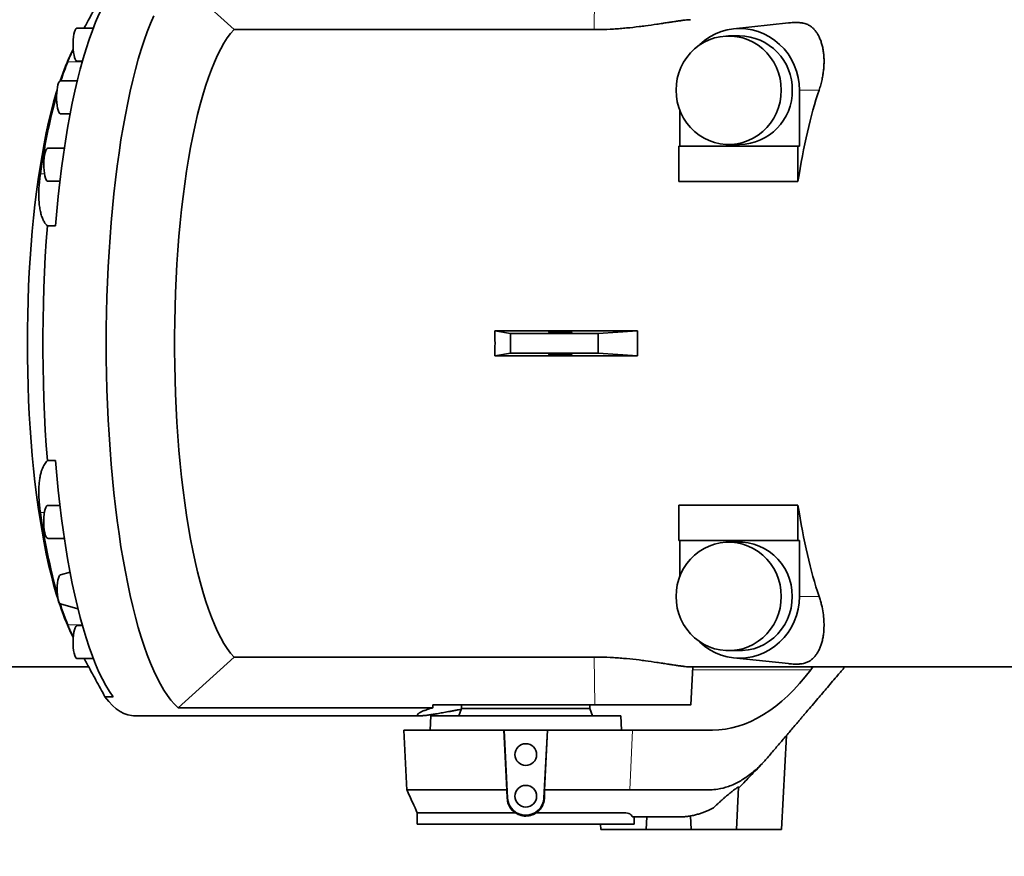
# Model space of a CAD drawing. Header units: millimetres. Extents: x 0 to 11920, y 0 to 8400.
# Tile 29 of 46: x 8050 to 8595, y 4655 to 5118. Entities that reach past the tile are written whole.
import ezdxf

# ---------------------------------------------------------------- set-up
doc = ezdxf.new("R2010")
doc.units = ezdxf.units.MM
doc.header["$LTSCALE"] = 20
doc.layers.add('THICK_LINE', color=7, linetype='Continuous')
doc.styles.add('SLDTEXTSTYLE0', font='TXT', dxfattribs={"width": 0.605})
doc.dimstyles.new('SLDDIMSTYLE0', dxfattribs={"dimtxt": 70, "dimasz": 70, "dimexe": 0, "dimexo": 0.0625, "dimgap": 17.5, "dimtad": 1, "dimdec": 4, "dimlfac": 20, "dimzin": 12, "dimdsep": 46, "dimtxsty": 'SLDTEXTSTYLE0', "dimsah": 1, "dimcen": 0.09, "dimadec": 1, "dimazin": 3, "dimtfac": 1, "dimtofl": 0, "dimtmove": 0, "dimatfit": 3, "dimfxl": 1, "dimfrac": 2, "dimtolj": 1, "dimtzin": 12, "dimarcsym": 0})

# ---------------------------------------------------------------- blocks, each defined once
blk = doc.blocks.new('_D_1')
at = {"layer": 'THICK_LINE'}
for p, q in [((10553.28, 5132.52), (11483.72, 5132.52)), ((6065.91, 4671.14), (5923.93, 4646.11))]:
    blk.add_line(p, q, dxfattribs=at)
blk.add_arc((8682.55, 5132.52), 2771.17, 190, 360, dxfattribs=at)
for points in [[(11453.72, 5132.52), (11442.84, 5062.66), (11462.84, 5062.4)], [(5953.47, 4651.31), (5956.67, 4580.68), (5976.32, 4584.4)]]:
    blk.add_solid(points, dxfattribs=at)
at = {"layer": 'THICK_LINE', "insert": (8817.13, 2453.12), "char_height": 70, "attachment_point": 1, "rotation": 5, "style": 'SLDTEXTSTYLE0'}
blk.add_mtext('170°', dxfattribs=at)

msp = doc.modelspace()

# ---------------------------------------------------------------- linework, layer by layer
at = {"color": 7, "linetype": 'Continuous', "lineweight": 35}
for p, q in [((8137.8421343, 5140.0924365), (8168.6918997, 5112.0396935)), ((8475.4001477, 5115.7138192), (8444.8969167, 5112.4170732)), ((8090.862487, 5112.891808), (8081.8856509, 5112.891808)), ((8168.6918997, 5112.0396935), (8367.8286781, 5112.0396935)), ((8448.3426139, 5108.5242098), (8442.2522789, 5108.5242098)), ((8079.7544141, 5101.127539), (8079.0327745, 5099.6962421)), ((8081.8856509, 5094.621808), (8084.8372492, 5094.621808)), ((8081.9989596, 5083.7772652), (8072.7858391, 5083.7772652)), ((8481.3944672, 5078.5242098), (8481.3944672, 5047.5242098)), ((8072.7858391, 5065.5072652), (8078.0685469, 5065.5072652)), ((8415.2907606, 5047.5242098), (8415.2907606, 5067.2453092)), ((8442.2522789, 5048.5242098), (8448.3426139, 5048.5242098)), ((8074.8348956, 5046.4237706), (8065.6931463, 5046.4237706)), ((8414.6361114, 5047.5242098), (8414.6361114, 5028.0563269)), ((8480.587436, 5047.5242098), (8414.6361114, 5047.5242098)), ((8480.587436, 5028.0563269), (8480.587436, 5047.5242098)), ((8481.3944672, 5047.5242098), (8480.587436, 5047.5242098)), ((8065.6931463, 5028.1537706), (8072.3992665, 5028.1537706)), ((8480.587436, 5028.0563269), (8414.6361114, 5028.0563269)), ((8069.9561162, 5003.4288553), (8065.4947031, 5003.4288553)), ((8312.9831283, 4945.4625609), (8391.8650315, 4945.4625609)), ((8321.5669363, 4944.0405009), (8312.9831283, 4945.4625609)), ((8391.8650315, 4945.4625609), (8370.0605573, 4944.0405009)), ((8321.5669363, 4933.0079187), (8321.5669363, 4944.0405009)), ((8370.0605573, 4944.0405009), (8321.5669363, 4944.0405009)), ((8370.0605573, 4933.0079187), (8370.0605573, 4944.0405009)), ((8321.5669363, 4933.0079187), (8312.9831283, 4931.5858587)), ((8312.9831283, 4931.5858587), (8391.8650315, 4931.5858587)), ((8370.0605573, 4933.0079187), (8321.5669363, 4933.0079187)), ((8391.8650315, 4931.5858587), (8370.0605573, 4933.0079187)), ((8065.4947031, 4873.6195643), (8069.9561162, 4873.6195643)), ((8072.3992665, 4848.894649), (8065.6931463, 4848.894649)), ((8414.6361114, 4848.9920927), (8480.587436, 4848.9920927)), ((8414.6361114, 4848.9920927), (8414.6361114, 4829.5242098)), ((8480.587436, 4829.5242098), (8480.587436, 4848.9920927)), ((8065.6931463, 4830.624649), (8074.8348956, 4830.624649)), ((8414.6361114, 4829.5242098), (8480.587436, 4829.5242098)), ((8415.2907606, 4829.5242098), (8415.2907606, 4809.8031104)), ((8448.3426139, 4828.5242098), (8442.2522789, 4828.5242098)), ((8480.587436, 4829.5242098), (8481.3944672, 4829.5242098)), ((8481.3944672, 4798.5242098), (8481.3944672, 4829.5242098)), ((8078.006001, 4811.8698007), (8072.6546704, 4810.3880147)), ((8072.6546704, 4794.4242941), (8082.3756457, 4791.7325514)), ((8084.8372492, 4782.4266115), (8081.8856509, 4782.4266115)), ((8079.0327745, 4777.3521775), (8079.7544141, 4775.9208806)), ((8137.8421343, 4736.9559831), (8168.6918997, 4765.0087261)), ((8168.6918997, 4765.0087261), (8367.8286781, 4765.0087261)), ((8442.2522789, 4768.5242098), (8448.3426139, 4768.5242098)), ((7905.4576833, 4759.5242098), (8088.3002617, 4759.5242098)), ((8081.8856509, 4764.1566115), (8090.862487, 4764.1566115)), ((8421.1105003, 4759.5242098), (8656.9323948, 4759.5242098)), ((8421.3408683, 4738.5183885), (8422.4417322, 4759.5242098)), ((8444.8969167, 4764.6313464), (8475.4022003, 4761.3343786)), ((8487.6222456, 4757.9523156), (8488.7924192, 4759.5242098)), ((8101.772849, 4743.016187), (8097.3114359, 4743.016187)), ((8278.6766332, 4738.5242098), (8368.1668122, 4738.5242098)), ((8294.5467826, 4738.5242098), (8294.5467826, 4736.5242098)), ((8365.5467826, 4736.5242098), (8365.5467826, 4738.5242098)), ((8113.1230773, 4732.5242098), (8271.8544374, 4732.5242098)), ((8278.6165112, 4736.9559831), (8137.8421343, 4736.9559831)), ((8277.5467826, 4732.5242098), (8277.1275204, 4724.5242098)), ((8382.5467826, 4732.5242098), (8277.5467826, 4732.5242098)), ((8294.5467826, 4736.5242098), (8293.0909017, 4732.5242098)), ((8294.5467826, 4736.5242098), (8365.5467826, 4736.5242098)), ((8367.0026635, 4732.5242098), (8365.5467826, 4736.5242098)), ((8382.9660448, 4724.5242098), (8382.5467826, 4732.5242098)), ((8262.5312092, 4724.5242098), (8264.2656923, 4691.4282999)), ((8262.5312092, 4724.5242098), (8317.9545185, 4724.5242098)), ((8319.6065546, 4691.5282164), (8317.9545185, 4724.5242098)), ((8317.9545185, 4724.5242098), (8318.0372336, 4724.5242098)), ((8318.0372336, 4724.5242098), (8320.0039049, 4686.9978849)), ((8342.0563316, 4724.5242098), (8318.0372336, 4724.5242098)), ((8340.0896603, 4686.9978849), (8342.0563316, 4724.5242098)), ((8342.1390467, 4724.5242098), (8340.4869538, 4691.5270807)), ((8342.0563316, 4724.5242098), (8342.1390467, 4724.5242098)), ((8342.1390467, 4724.5242098), (8389.0972336, 4724.5242098)), ((8389.0972336, 4724.5242098), (8433.2935135, 4724.5242098)), ((8471.5467826, 4669.5242098), (8474.280313, 4721.6830763)), ((8319.6066697, 4691.5242099), (8319.7346419, 4686.9837734)), ((8340.3589501, 4686.983772), (8340.4867882, 4691.5242097)), ((8388.7365418, 4691.5242014), (8387.584599, 4691.5238232)), ((8446.5467826, 4669.5242098), (8447.7766108, 4692.9907298)), ((8270.0439964, 4678.7842078), (8270.0439964, 4672.5242098)), ((8433.9110278, 4681.6745448), (8430.8940867, 4680.1615465)), ((8390.0495688, 4672.5242098), (8270.0439964, 4672.5242098)), ((8371.3895593, 4672.5242098), (8371.5467826, 4669.5242098)), ((8390.0495688, 4672.5242098), (8390.0495688, 4676.5242098)), ((8396.5467826, 4669.5242098), (8396.9136371, 4676.5242098)), ((8411.7565565, 4676.5242098), (8409.5135271, 4676.5242098)), ((8414.624291, 4676.5242098), (8411.7565565, 4676.5242098)), ((8414.6643638, 4676.5242098), (8414.624291, 4676.5242098)), ((8421.1495885, 4677.1031256), (8421.5467826, 4669.5242098)), ((8396.5467826, 4669.5242098), (8371.5467826, 4669.5242098)), ((8421.5467826, 4669.5242098), (8396.5467826, 4669.5242098)), ((8446.5467826, 4669.5242098), (8421.5467826, 4669.5242098)), ((8471.5467826, 4669.5242098), (8446.5467826, 4669.5242098))]:
    msp.add_line(p, q, dxfattribs=at)
at = {"color": 8, "linetype": 'Continuous', "lineweight": 18}
for p, q in [((8368.1668122, 5138.5242098), (8367.8286781, 5112.0396935)), ((8076.7291174, 5094.2876717), (8084.7429609, 5094.2876717)), ((8492.278835, 5078.5242098), (8481.3944672, 5078.5242098)), ((8061.5980752, 5032.1767935), (8063.8488156, 5032.1767935)), ((8061.5980752, 4844.8716261), (8063.8488156, 4844.8716261)), ((8492.278835, 4798.5242098), (8481.3944672, 4798.5242098)), ((8076.7291174, 4782.7607479), (8084.7429609, 4782.7607479)), ((8368.1668122, 4738.5242098), (8367.8286781, 4765.0087261)), ((8422.3593531, 4757.9523156), (8487.6222456, 4757.9523156)), ((8389.0972336, 4724.5242098), (8387.5846077, 4691.5240124)), ((8320.0039049, 4686.9978849), (8319.7346419, 4686.9837734)), ((8340.0896603, 4686.9978849), (8340.3589501, 4686.983772))]:
    msp.add_line(p, q, dxfattribs=at)
at = {"color": 7, "linetype": 'Continuous', "lineweight": 35, "flags": 128}
for points in [[(8069.9561162, 5003.4288553), (8070.6666516, 5011.6307326), (8071.4609678, 5019.7020642), (8072.3376465, 5027.6284371), (8073.2951221, 5035.3956973), (8074.3316849, 5042.9899747), (8075.4454839, 5050.3977084), (8076.6345302, 5057.6056705), (8077.8967006, 5064.6009896), (8079.2297411, 5071.3711745), (8080.6312714, 5077.9041354), (8082.0987889, 5084.1882067), (8083.6296728, 5090.2121669), (8085.2211897, 5095.965259), (8086.8704974, 5101.4372098), (8088.5746509, 5106.6182481), (8090.330607, 5111.4991221), (8092.1352302, 5116.0711162), (8093.985298, 5120.326066), (8095.8775066, 5124.2563736), (8097.8084773, 5127.8550207), (8099.7747618, 5131.1155811), (8101.772849, 5134.0322326)], [(8124.2716759, 5119.6092697), (8122.4705334, 5115.3998463), (8120.71327, 5110.8887296), (8119.0028828, 5106.083614), (8117.3422892, 5100.9926954), (8115.7343217, 5095.6246575), (8114.181723, 5089.9886562), (8112.6871413, 5084.094305), (8111.2531259, 5077.9516576), (8109.8821227, 5071.5711914), (8108.5764703, 5064.9637895), (8107.3383956, 5058.140722), (8106.1700105, 5051.1136269), (8105.0733079, 5043.8944901), (8104.0501582, 5036.4956253), (8103.1023068, 5028.9296525), (8102.2313704, 5021.2094768), (8101.4388344, 5013.3482664), (8100.7260508, 5005.35943), (8100.0942352, 4997.2565941), (8099.5444654, 4989.0535795), (8099.0776791, 4980.7643779), (8098.6946725, 4972.403128), (8098.3960989, 4963.9840915), (8098.1824675, 4955.5216285), (8098.0541427, 4947.0301734), (8098.0113435, 4938.5242098), (8098.0541427, 4930.0182462), (8098.1824675, 4921.5267911), (8098.3960989, 4913.0643281), (8098.6946725, 4904.6452916), (8099.0776791, 4896.2840417), (8099.5444654, 4887.9948401), (8100.0942352, 4879.7918255), (8100.7260508, 4871.6889895), (8101.4388344, 4863.7001532), (8102.2313704, 4855.8389428), (8103.1023068, 4848.1187671), (8104.0501582, 4840.5527943), (8105.0733079, 4833.1539295), (8106.1700105, 4825.9347927), (8107.3383956, 4818.9076976), (8108.5764703, 4812.0846301), (8109.8821227, 4805.4772282), (8111.2531259, 4799.096762), (8112.6871413, 4792.9541146), (8114.181723, 4787.0597634), (8115.7343217, 4781.4237621), (8117.3422892, 4776.0557242), (8119.0028828, 4770.9648056), (8120.71327, 4766.15969), (8122.4705334, 4761.6485732), (8124.2716759, 4757.4391499), (8126.113625, 4753.5386), (8127.9932392, 4749.9535765), (8129.9073123, 4746.6901943), (8131.8525796, 4743.7540198), (8133.825723, 4741.1500611), (8135.823377, 4738.8827598), (8137.8421343, 4736.9559831)], [(8081.8856509, 5112.891808), (8081.6379565, 5112.835048), (8081.2112579, 5112.4622537), (8080.8104758, 5111.7549141), (8080.4510121, 5110.7402117), (8080.1466807, 5109.457141), (8079.909177, 5107.9550098), (8079.747628, 5106.2915439), (8079.6682421, 5104.5306696), (8079.67407, 5102.7400563), (8079.7648877, 5100.9885161), (8079.9372051, 5099.3433599), (8080.1844002, 5097.86781), (8080.4969734, 5096.6185709), (8080.8629127, 5095.6436504)], [(8168.6918997, 5112.0396935), (8166.8081201, 5109.894616), (8164.9496547, 5107.4051215), (8163.1202386, 5104.5762134), (8161.3235486, 5101.4135771), (8159.5631955, 5097.9235689), (8157.8427174, 5094.1132029), (8156.1655719, 5089.9901372), (8154.5351299, 5085.5626581), (8152.9546681, 5080.8396639), (8151.4273628, 5075.8306469), (8149.9562838, 5070.545674), (8148.5443874, 5064.9953669), (8147.1945114, 5059.1908805), (8145.9093686, 5053.1438805), (8144.6915419, 5046.8665201), (8143.543479, 5040.3714153), (8142.467487, 5033.6716201), (8141.4657286, 5026.7805993), (8140.5402171, 5019.7122026), (8139.6928125, 5012.4806358), (8138.9252179, 5005.1004328), (8138.238976, 4997.5864261), (8137.6354661, 4989.9537174), (8137.115901, 4982.2176466), (8136.681325, 4974.3937616), (8136.3326115, 4966.4977866), (8136.0704612, 4958.5455909), (8135.8954011, 4950.5531565), (8135.807783, 4942.5365467), (8135.807783, 4934.5118729), (8135.8954011, 4926.495263), (8136.0704612, 4918.5028287), (8136.3326115, 4910.550633), (8136.681325, 4902.654658), (8137.115901, 4894.830773), (8137.6354661, 4887.0947022), (8138.238976, 4879.4619934), (8138.9252179, 4871.9479868), (8139.6928125, 4864.5677838), (8140.5402171, 4857.336217), (8141.4657286, 4850.2678202), (8142.467487, 4843.3767995), (8143.543479, 4836.6770042), (8144.6915419, 4830.1818995), (8145.9093686, 4823.9045391), (8147.1945114, 4817.8575391), (8148.5443874, 4812.0530527), (8149.9562838, 4806.5027456), (8151.4273628, 4801.2177727), (8152.9546681, 4796.2087557), (8154.5351299, 4791.4857615), (8156.1655719, 4787.0582824), (8157.8427174, 4782.9352166), (8159.5631955, 4779.1248507), (8161.3235486, 4775.6348425), (8163.1202386, 4772.4722062), (8164.9496547, 4769.6432981), (8166.8081201, 4767.1538036), (8168.6918997, 4765.0087261)], [(8471.3484515, 5078.5242098), (8471.1778885, 5081.7677803), (8470.6681992, 5084.973323), (8469.8253592, 5088.1032557), (8468.65925, 5091.1208828), (8467.1835432, 5093.9908255), (8465.4155402, 5096.6794362), (8463.3759691, 5099.1551936), (8461.088742, 5101.3890714), (8458.5806746, 5103.3548797), (8455.8811718, 5105.0295711), (8453.0218826, 5106.3935114), (8450.0363296, 5107.4307096), (8446.9595158, 5108.1290055), (8443.8275139, 5108.4802122), (8440.6770439, 5108.4802122), (8437.545042, 5108.1290055), (8434.4682282, 5107.4307096), (8431.4826753, 5106.3935114), (8428.6233861, 5105.0295711), (8425.9238832, 5103.3548797), (8423.4158158, 5101.3890714), (8421.1285888, 5099.1551936), (8419.0890177, 5096.6794362), (8417.3210146, 5093.9908255), (8415.8453079, 5091.1208828), (8414.6791987, 5088.1032557), (8413.8363587, 5084.973323), (8413.3266693, 5081.7677803), (8413.1561063, 5078.5242098), (8413.3266693, 5075.2806392), (8413.8363587, 5072.0750966), (8414.6791987, 5068.9451639), (8415.8453079, 5065.9275367), (8417.3210146, 5063.0575941), (8419.0890177, 5060.3689833), (8421.1285888, 5057.893226), (8423.4158158, 5055.6593481), (8425.9238832, 5053.6935398), (8428.6233861, 5052.0188485), (8431.4826753, 5050.6549082), (8434.4682282, 5049.61771), (8437.545042, 5048.9194141), (8440.6770439, 5048.5682074), (8443.8275139, 5048.5682074), (8446.9595158, 5048.9194141), (8450.0363296, 5049.61771), (8453.0218826, 5050.6549082), (8455.8811718, 5052.0188485), (8458.5806746, 5053.6935398), (8461.088742, 5055.6593481), (8463.3759691, 5057.893226), (8465.4155402, 5060.3689833), (8467.1835432, 5063.0575941), (8468.65925, 5065.9275367), (8469.8253592, 5068.9451639), (8470.6681992, 5072.0750966), (8471.1778885, 5075.2806392), (8471.3484515, 5078.5242098)], [(8425.1148336, 5102.7683514), (8426.2266073, 5103.8495137), (8428.915222, 5106.0943422), (8431.8166873, 5108.0371065), (8434.8992141, 5109.6565214), (8438.1290296, 5110.9348442), (8441.4707472, 5111.8580693), (8444.8877545, 5112.4160817), (8448.3426139, 5112.6027676), (8451.7974734, 5112.4160817), (8455.2144806, 5111.8580693), (8458.5561983, 5110.9348442), (8461.7860138, 5109.6565214), (8464.8685406, 5108.0371065), (8467.7700058, 5106.0943422), (8470.4586206, 5103.8495137), (8472.9049277, 5101.3272158), (8475.0821249, 5098.5550835), (8476.9663585, 5095.5634887), (8478.5369844, 5092.385208), (8479.7767944, 5089.0550633), (8480.6722049, 5085.6095404), (8481.2134057, 5082.0863891), (8481.3944672, 5078.5242098)], [(8072.7858391, 5083.7772652), (8072.4925154, 5083.6975663), (8072.0677837, 5083.2886719), (8071.6706465, 5082.547501), (8071.3163655, 5081.5025363), (8071.0185555, 5080.1939352), (8070.7886613, 5078.6719865), (8070.6355175, 5076.9951779), (8070.5650093, 5075.2279482), (8070.5798464, 5073.438211), (8070.6794585, 5071.694745), (8070.8600177, 5070.0645505), (8071.1145851, 5068.610275), (8071.4333779, 5067.3878055), (8071.804145, 5066.4441208), (8072.212638, 5065.8154862), (8072.6431589, 5065.5260598), (8072.7858391, 5065.5072652)], [(8070.7377757, 5078.2158058), (8070.387039, 5077.049968), (8068.9213391, 5071.899871), (8067.5125705, 5066.4886849), (8066.1634907, 5060.8270024), (8064.8767408, 5054.9259064), (8063.6548395, 5048.7969486), (8062.5001789, 5042.4521267), (8061.4150192, 5035.9038611), (8060.4014846, 5029.1649702), (8059.4615592, 5022.2486458), (8058.597083, 5015.1684269), (8057.8097482, 5007.9381733), (8057.1010961, 5000.5720386), (8056.4725138, 4993.0844424), (8055.9252318, 4985.490042), (8055.4603215, 4977.8037037), (8055.078693, 4970.040474), (8054.7810934, 4962.2155497), (8054.5681051, 4954.3442485), (8054.4401451, 4946.4419789), (8054.3974639, 4938.5242098)], [(8065.6931463, 5046.4237706), (8065.3585477, 5046.3199263), (8064.9357567, 5045.8784421), (8064.5420717, 5045.1068617), (8064.1926218, 5044.0348364), (8063.9008363, 5042.7035636), (8063.6779282, 5041.1642034), (8063.5324639, 5039.4759124), (8063.4700333, 5037.7035708), (8063.4930358, 5035.9152887), (8063.6005872, 5034.1797887)], [(8063.6005872, 5034.1797887), (8063.7885546, 5032.5637651), (8064.0497143, 5031.1293209), (8064.3740302, 5029.9315808), (8064.749039, 5029.0165734), (8065.1603293, 5028.419462), (8065.5920954, 5028.1631931), (8065.6931463, 5028.1537706)], [(8065.4947031, 5003.4288553), (8064.862648, 4995.0166012), (8064.3187271, 4986.5011797), (8063.8639337, 4977.8981417), (8063.4990982, 4969.2231983), (8063.224887, 4960.4921917), (8063.0418009, 4951.7210668), (8062.9501741, 4942.9258416), (8062.9501741, 4934.122578), (8063.0418009, 4925.3273527), (8063.224887, 4916.5562279), (8063.4990982, 4907.8252213), (8063.8639337, 4899.1502779), (8064.3187271, 4890.5472399), (8064.862648, 4882.0318183), (8065.4947031, 4873.6195643)], [(8054.3974639, 4938.5242098), (8054.4401451, 4930.6064407), (8054.5681051, 4922.7041711), (8054.7810934, 4914.8328699), (8055.078693, 4907.0079456), (8055.4603215, 4899.2447159), (8055.9252318, 4891.5583776), (8056.4725138, 4883.9639772), (8057.1010961, 4876.476381), (8057.8097482, 4869.1102463), (8058.597083, 4861.8799927), (8059.4615592, 4854.7997738), (8060.4014846, 4847.8834494), (8061.4150192, 4841.1445585), (8062.5001789, 4834.5962928), (8063.6548395, 4828.251471), (8064.8767408, 4822.1225132), (8066.1634907, 4816.2214172), (8067.5125705, 4810.5597347), (8068.9213391, 4805.1485486), (8070.387039, 4799.9984516), (8071.5314373, 4796.2835519)], [(8101.772849, 4743.016187), (8099.7747618, 4745.9328384), (8097.8084773, 4749.1933989), (8095.8775066, 4752.792046), (8093.985298, 4756.7223536), (8092.1352302, 4760.9773034), (8090.330607, 4765.5492974), (8088.5746509, 4770.4301715), (8086.8704974, 4775.6112098), (8085.2211897, 4781.0831606), (8083.6296728, 4786.8362527), (8082.0987889, 4792.8602129), (8080.6312714, 4799.1442842), (8079.2297411, 4805.6772451), (8077.8967006, 4812.4474299), (8076.6345302, 4819.4427491), (8075.4454839, 4826.6507112), (8074.3316849, 4834.0584449), (8073.2951221, 4841.6527223), (8072.3376465, 4849.4199825), (8071.4609678, 4857.3463554), (8070.6666516, 4865.417687), (8069.9561162, 4873.6195643)], [(8065.6931463, 4848.894649), (8065.445452, 4848.8378889), (8065.0187533, 4848.4650947), (8064.6179712, 4847.757755), (8064.2585075, 4846.7430526), (8063.9541761, 4845.459982), (8063.7166724, 4843.9578507), (8063.5551235, 4842.2943849), (8063.4757375, 4840.5335106), (8063.4815654, 4838.7428972), (8063.5723831, 4836.9913571), (8063.7447005, 4835.3462008), (8063.9918956, 4833.8706509), (8064.3044688, 4832.6214119), (8064.6704081, 4831.6464913), (8065.0756507, 4830.9833548), (8065.5046233, 4830.6574864), (8065.6931463, 4830.624649)], [(8471.3484515, 4798.5242098), (8471.1778885, 4801.7677803), (8470.6681992, 4804.973323), (8469.8253592, 4808.1032557), (8468.65925, 4811.1208828), (8467.1835432, 4813.9908255), (8465.4155402, 4816.6794362), (8463.3759691, 4819.1551936), (8461.088742, 4821.3890714), (8458.5806746, 4823.3548797), (8455.8811718, 4825.0295711), (8453.0218826, 4826.3935114), (8450.0363296, 4827.4307096), (8446.9595158, 4828.1290055), (8443.8275139, 4828.4802122), (8440.6770439, 4828.4802122), (8437.545042, 4828.1290055), (8434.4682282, 4827.4307096), (8431.4826753, 4826.3935114), (8428.6233861, 4825.0295711), (8425.9238832, 4823.3548797), (8423.4158158, 4821.3890714), (8421.1285888, 4819.1551936), (8419.0890177, 4816.6794362), (8417.3210146, 4813.9908255), (8415.8453079, 4811.1208828), (8414.6791987, 4808.1032557), (8413.8363587, 4804.973323), (8413.3266693, 4801.7677803), (8413.1561063, 4798.5242098), (8413.3266693, 4795.2806392), (8413.8363587, 4792.0750966), (8414.6791987, 4788.9451639), (8415.8453079, 4785.9275367), (8417.3210146, 4783.0575941), (8419.0890177, 4780.3689833), (8421.1285888, 4777.893226), (8423.4158158, 4775.6593481), (8425.9238832, 4773.6935398), (8428.6233861, 4772.0188485), (8431.4826753, 4770.6549082), (8434.4682282, 4769.61771), (8437.545042, 4768.9194141), (8440.6770439, 4768.5682074), (8443.8275139, 4768.5682074), (8446.9595158, 4768.9194141), (8450.0363296, 4769.61771), (8453.0218826, 4770.6549082), (8455.8811718, 4772.0188485), (8458.5806746, 4773.6935398), (8461.088742, 4775.6593481), (8463.3759691, 4777.893226), (8465.4155402, 4780.3689833), (8467.1835432, 4783.0575941), (8468.65925, 4785.9275367), (8469.8253592, 4788.9451639), (8470.6681992, 4792.0750966), (8471.1778885, 4795.2806392), (8471.3484515, 4798.5242098)], [(8448.3426139, 4768.5242098), (8449.9178489, 4768.5682074), (8453.0498508, 4768.9194141), (8456.1266646, 4769.61771), (8459.1122176, 4770.6549082), (8461.9715068, 4772.0188485), (8464.6710096, 4773.6935398), (8467.179077, 4775.6593481), (8469.4663041, 4777.893226), (8471.5058752, 4780.3689833), (8473.2738782, 4783.0575941), (8474.749585, 4785.9275367), (8475.9156942, 4788.9451639), (8476.7585342, 4792.0750966), (8477.2682235, 4795.2806392), (8477.4387865, 4798.5242098), (8477.2682235, 4801.7677803), (8476.7585342, 4804.973323), (8475.9156942, 4808.1032557), (8474.749585, 4811.1208828), (8473.2738782, 4813.9908255), (8471.5058752, 4816.6794362), (8469.4663041, 4819.1551936), (8467.179077, 4821.3890714), (8464.6710096, 4823.3548797), (8461.9715068, 4825.0295711), (8459.1122176, 4826.3935114), (8456.1266646, 4827.4307096), (8453.0498508, 4828.1290055), (8449.9178489, 4828.4802122), (8448.3426139, 4828.5242098)], [(8071.5833267, 4808.7017417), (8071.2817429, 4807.493428), (8071.0504889, 4806.0472389), (8070.900378, 4804.4307969), (8070.8384292, 4802.7196848), (8070.8675391, 4800.9939123), (8070.9863465, 4799.3341748), (8071.1892962, 4797.8180795), (8071.4668985, 4796.5165176), (8071.806173, 4795.4903486), (8072.1912556, 4794.7875549), (8072.6041403, 4794.4409985), (8072.6546704, 4794.4242941)], [(8425.1148336, 4774.2800682), (8426.2266073, 4773.1989059), (8428.915222, 4770.9540774), (8431.8166873, 4769.011313), (8434.8992141, 4767.3918981), (8438.1290296, 4766.1135754), (8441.4707472, 4765.1903503), (8444.8877545, 4764.6323379), (8448.3426139, 4764.445652), (8451.7974734, 4764.6323379), (8455.2144806, 4765.1903503), (8458.5561983, 4766.1135754), (8461.7860138, 4767.3918981), (8464.8685406, 4769.011313), (8467.7700058, 4770.9540774), (8470.4586206, 4773.1989059), (8472.9049277, 4775.7212038), (8475.0821249, 4778.4933361), (8476.9663585, 4781.4849309), (8478.5369844, 4784.6632116), (8479.7767944, 4787.9933563), (8480.6722049, 4791.4388792), (8481.2134057, 4794.9620305), (8481.3944672, 4798.5242098)], [(8081.8856509, 4782.4266115), (8081.5510523, 4782.3227672), (8081.1282612, 4781.881283), (8080.7345762, 4781.1097026), (8080.3851264, 4780.0376773), (8080.0933409, 4778.7064045), (8079.8704328, 4777.1670443), (8079.7249685, 4775.4787533), (8079.6625379, 4773.7064117), (8079.6855404, 4771.9181296), (8079.7930918, 4770.1826296), (8079.9810591, 4768.566606), (8080.2422189, 4767.1321618), (8080.5665348, 4765.9344217), (8080.9415435, 4765.0194144), (8081.3528338, 4764.4223029), (8081.7846, 4764.166034), (8081.8856509, 4764.1566115)], [(8097.3114359, 4743.016187), (8099.3607737, 4740.4216866), (8101.4352445, 4738.1889649), (8103.5310598, 4736.3220993), (8105.6443923, 4734.8244992), (8107.7713825, 4733.6988994), (8109.908146, 4732.9473556), (8112.0507808, 4732.5712403), (8113.1230773, 4732.5242098)]]:
    msp.add_lwpolyline(points, dxfattribs=at)
at = {"color": 7, "linetype": 'Continuous', "lineweight": 35}
for centre in [(8330.0467826, 4711.0242098), (8330.0467826, 4688.0242098)]:
    msp.add_circle(centre, 6, dxfattribs=at)
for centre, radius, start, end in [((8447.93311, 5079.0172555), 29.5097957, 359.042665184, 89.204887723), ((8190.3502038, 5044.8626074), 124.0898769, 153.775694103, 161.761998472), ((8224.5364915, 5034.9253372), 159.2824742, 158.118639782, 162.139533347), ((8082.1511327, 5095.9102611), 1.3155197, 191.692888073, 258.357321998), ((8405.2870913, 4984.5483602), 346.9734967, 164.716066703, 172.110199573), ((8447.8671888, 5078.0950991), 29.5747109, 270.921091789, 0.831355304), ((8402.2676784, 4891.9635324), 343.9090377, 187.87031158, 195.549201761), ((8073.8876789, 4808.4211784), 2.3213692, 122.083575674, 173.05819724), ((8196.224652, 4834.7084191), 130.4748045, 197.345961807, 206.078126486), ((8226.4848292, 4842.8560437), 161.3636197, 197.450483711, 201.865040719), ((8330.0467826, 4687.5242098), 10.05666, 183, 357)]:
    msp.add_arc(centre, radius, start, end, dxfattribs=at)
for centre, major_axis, ratio, start_param, end_param in [((8522.2840485, 4938.5242098), (0, 179), 0.269010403, 0.6727308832, 1.0469903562), ((8256.4003395, 4938.5242098), (0, 179), 0.316342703, 4.6736175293, 4.7511604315), ((8535.5958749, 4938.5242098), (0, 179), 0.8035695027, 1.5320248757, 1.6095677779), ((8522.2840485, 4938.5242098), (0, 179), 0.269010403, 2.0946022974, 2.4688617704), ((8442.2816107, 4874.5242098), (12.9305036, 149.8304183), 0.5514573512, 3.1891480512, 3.8698264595), ((8330.0467826, 3926.0076739), (-14.6546561, 1144.867959), 0.0508205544, 0.7810690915, 0.7830115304), ((8267.3889029, 4874.5242098), (-9.8906175, 149.9517985), 0.3844434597, 3.1162407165, 3.1389918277)]:
    msp.add_ellipse(centre, major_axis=major_axis, ratio=ratio, start_param=start_param, end_param=end_param, dxfattribs=at)
for centre, major_axis in [((8349.2243344, 4944.7742098), (6.4999986, 0.0832019)), ((8349.2243344, 4932.2742098), (6.4999986, -0.0832019))]:
    msp.add_ellipse(centre, major_axis=major_axis, ratio=0.0508205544, dxfattribs=at)
for points, knots in [([(8085.8122022, 5112.891808), (8086.3714878, 5113.9400274), (8087.5795722, 5116.2042329), (8090.0795221, 5120.8171667), (8093.3503292, 5126.7981883), (8095.9846752, 5131.6092114), (8097.3114359, 5134.0322326)], [0, 0, 0, 0, 0.1575533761, 0.3403230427, 0.6677606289, 1, 1, 1, 1]), ([(8367.8286781, 5112.0396935), (8368.9938374, 5112.0472503), (8372.5166452, 5112.0700977), (8377.3745967, 5112.279215), (8382.2045801, 5112.6129455), (8386.9939288, 5113.0268165), (8391.6821195, 5113.5406612), (8397.3181339, 5114.2593783), (8401.6282689, 5114.876364), (8405.6187514, 5115.4807907), (8408.4385217, 5115.9168468), (8411.0465904, 5116.3204265), (8413.4333097, 5116.6819391), (8415.5985481, 5116.993184), (8417.478921, 5117.2387104), (8419.0503645, 5117.4099745), (8420.2799833, 5117.5097113), (8420.8507753, 5117.5158974), (8421.1105093, 5117.5187123)], [0, 0, 0, 0, 0.0517144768, 0.1563564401, 0.2097887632, 0.2614898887, 0.3660445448, 0.4193652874, 0.5252599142, 0.5789873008, 0.6334776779, 0.6867565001, 0.7404134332, 0.7952774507, 0.8505678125, 0.9030317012, 0.9558753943, 1, 1, 1, 1]), ([(8475.4005952, 5115.7103393), (8475.4620271, 5115.7181671), (8476.0413124, 5115.7919816), (8476.9987211, 5115.8663276), (8478.2182957, 5115.9378682), (8479.3143363, 5115.9716522), (8480.6326241, 5115.9612203), (8482.285806, 5115.8447017), (8483.7300406, 5115.5902609), (8484.9951405, 5115.220737), (8486.3778576, 5114.6508874), (8487.7592685, 5113.8140369), (8489.1470671, 5112.626802), (8490.3470559, 5111.265504), (8491.4082213, 5109.7180143), (8492.3482913, 5107.9721674), (8493.1663651, 5106.0233445), (8493.8562461, 5103.8621791), (8494.4033342, 5101.4946941), (8494.7609715, 5099.1284392), (8494.957565, 5096.8190374), (8495.0254837, 5094.6125948), (8494.9728727, 5092.2747432), (8494.7851831, 5089.8030352), (8494.4469868, 5087.1911951), (8493.9339701, 5084.4392352), (8493.2449156, 5081.5567252), (8492.6011848, 5079.5360618), (8492.278835, 5078.5242098)], [0, 0, 0, 0, 0.0019904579, 0.0187694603, 0.0271457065, 0.0358146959, 0.048344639, 0.0639423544, 0.09230657, 0.1197988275, 0.1475553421, 0.2038160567, 0.258700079, 0.3136925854, 0.3689554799, 0.4242964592, 0.4806192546, 0.5370282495, 0.5937168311, 0.6505089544, 0.6933948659, 0.7363359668, 0.7794602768, 0.8230484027, 0.8667180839, 0.910878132, 0.9553720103, 1, 1, 1, 1]), ([(8076.7291174, 5094.2876717), (8077.0594969, 5095.0801266), (8077.7229463, 5096.6714897), (8078.7558215, 5098.9543031), (8079.4972849, 5100.4911618), (8079.7620949, 5101.0400435)], [0, 0, 0, 0, 0.3893734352, 0.7819176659, 1, 1, 1, 1]), ([(8065.4947031, 5003.4288553), (8065.1172004, 5003.8179147), (8064.3622254, 5004.5960025), (8063.3532508, 5006.2518278), (8062.4594815, 5008.2898658), (8061.7205663, 5010.7389896), (8061.1622964, 5013.5670176), (8060.7972242, 5016.7998972), (8060.6550079, 5020.4690732), (8060.7622735, 5024.3357228), (8061.0694038, 5028.246476), (8061.4213431, 5030.8629088), (8061.5980752, 5032.1767935)], [0, 0, 0, 0, 0.1013080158, 0.2026079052, 0.3064738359, 0.4103264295, 0.5118162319, 0.6132905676, 0.7187771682, 0.8242472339, 0.9117428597, 1, 1, 1, 1]), ([(8061.5980752, 4844.8716261), (8061.4280518, 4846.1319588), (8061.0879997, 4848.6526634), (8060.7963004, 4852.2352362), (8060.6707633, 4855.6389783), (8060.723443, 4858.785835), (8060.9364529, 4861.6347482), (8061.2936342, 4864.208992), (8061.7886305, 4866.5282365), (8062.5774628, 4869.1196392), (8063.7598984, 4871.7175253), (8064.9136355, 4872.9824821), (8065.4947031, 4873.6195643)], [0, 0, 0, 0, 0.0846289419, 0.1692605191, 0.2566905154, 0.3441279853, 0.4286674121, 0.5132144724, 0.5998357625, 0.6864644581, 0.8420911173, 1, 1, 1, 1]), ([(8492.278835, 4798.5242098), (8492.5358552, 4797.7275674), (8493.0504172, 4796.1326652), (8493.852566, 4793.0454287), (8494.5685081, 4789.3234395), (8494.9908929, 4785.1457996), (8495.0367836, 4781.5716086), (8494.8358796, 4778.5439859), (8494.4815949, 4775.9864336), (8493.9702128, 4773.6178494), (8493.3099355, 4771.4255373), (8492.5077152, 4769.415335), (8491.5645113, 4767.5879635), (8490.4820095, 4765.9544392), (8489.3473316, 4764.6335649), (8488.1738274, 4763.5745053), (8486.9058689, 4762.6900615), (8485.6073657, 4762.0433386), (8484.2138701, 4761.5881801), (8483.0659579, 4761.3313973), (8481.9115081, 4761.1806498), (8480.9377024, 4761.1108203), (8479.968551, 4761.0767064), (8478.6093467, 4761.0869136), (8477.0642791, 4761.1756808), (8475.9747929, 4761.2684979), (8475.4671313, 4761.3288118), (8475.4024519, 4761.3364961)], [0, 0, 0, 0, 0.035066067, 0.0702033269, 0.1409086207, 0.2129422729, 0.2853291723, 0.3407565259, 0.3962985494, 0.4521571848, 0.5081103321, 0.565136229, 0.6222494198, 0.6796253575, 0.7370915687, 0.7804113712, 0.8237957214, 0.873755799, 0.8977128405, 0.9219376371, 0.938717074, 0.9470935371, 0.955762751, 0.9682930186, 0.983891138, 0.9979476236, 1, 1, 1, 1]), ([(8079.7974727, 4775.9419552), (8079.5549359, 4776.4404785), (8078.8105057, 4777.9706211), (8077.7690846, 4780.2716727), (8077.076773, 4781.928663), (8076.7291174, 4782.7607479)], [0, 0, 0, 0, 0.19392201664, 0.59521469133, 1, 1, 1, 1]), ([(8367.8286781, 4765.0087261), (8368.9938374, 4765.0011693), (8372.5166452, 4764.9783219), (8377.3745967, 4764.7692046), (8382.2045801, 4764.4354741), (8386.9939288, 4764.0216031), (8391.6821195, 4763.5077584), (8397.3181339, 4762.7890413), (8401.6282689, 4762.1720556), (8405.6187514, 4761.5676289), (8408.4385217, 4761.1315728), (8411.0465904, 4760.7279931), (8413.4333097, 4760.3664805), (8415.5985481, 4760.0552356), (8417.478921, 4759.8097092), (8419.0503645, 4759.6384451), (8420.2799833, 4759.5387083), (8420.8507753, 4759.5325222), (8421.1105093, 4759.5297073)], [0, 0, 0, 0, 0.0517144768, 0.1563564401, 0.2097887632, 0.2614898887, 0.3660445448, 0.4193652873, 0.5252599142, 0.5789873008, 0.6334776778, 0.6867565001, 0.7404134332, 0.7952774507, 0.8505678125, 0.9030317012, 0.9558753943, 1, 1, 1, 1]), ([(8097.3114359, 4743.016187), (8096.4626958, 4744.5672601), (8094.7604938, 4747.6780355), (8092.2192374, 4752.315357), (8089.7106599, 4756.9126205), (8087.5523536, 4760.8906489), (8086.2983311, 4763.2482573), (8085.8151733, 4764.1566115)], [0, 0, 0, 0, 0.21238797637, 0.42595753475, 0.64353781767, 0.86266000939, 1, 1, 1, 1]), ([(8506.5083326, 4759.5242098), (8505.1984018, 4757.9858986), (8501.9879722, 4754.2157455), (8497.0258976, 4748.3885211), (8492.299207, 4742.8376929), (8488.463304, 4738.3329425), (8486.1612905, 4735.6295249), (8484.7193343, 4733.9361275), (8484.0758637, 4733.1804508), (8483.442196, 4732.4362851), (8482.8183309, 4731.703631), (8482.204269, 4730.9824861), (8481.6000082, 4730.2728592), (8479.7746594, 4728.1291197), (8476.7244675, 4724.5493698), (8472.4824856, 4719.5713035), (8468.1482502, 4714.505466), (8463.8945977, 4709.4142654), (8459.1689414, 4704.2272507), (8453.9677906, 4699.7637991), (8448.1717297, 4695.9629666), (8442.2501878, 4693.2791201), (8436.8236122, 4691.8630996), (8431.9700885, 4691.4614726), (8427.5412996, 4691.5494237), (8422.583143, 4691.5120604), (8418.8603437, 4691.5208642), (8416.5252266, 4691.5213079), (8415.9501656, 4691.5215303), (8415.3751056, 4691.5217754), (8414.8000478, 4691.522068), (8414.2249918, 4691.5223994), (8413.649938, 4691.5227794), (8413.074885, 4691.5231774), (8412.5424954, 4691.5236673), (8411.9538872, 4691.523944), (8411.1619401, 4691.524086), (8409.9999801, 4691.5242077), (8408.442853, 4691.5242598), (8407.0362926, 4691.5242563), (8405.8902579, 4691.5242328), (8405.1147072, 4691.5242104), (8404.2969681, 4691.5241806), (8403.4370408, 4691.5241435), (8402.5349251, 4691.5240987), (8401.5906212, 4691.524048), (8396.9864572, 4691.5237486), (8392.697085, 4691.523984), (8388.7365418, 4691.5242014)], [0, 0, 0, 0, 0.0352999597, 0.0865145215, 0.1337179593, 0.1626749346, 0.1898846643, 0.1957528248, 0.2015329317, 0.2072249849, 0.2128289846, 0.2183449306, 0.223772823, 0.2291126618, 0.2675351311, 0.3059575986, 0.3434082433, 0.384207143, 0.4210903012, 0.4688451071, 0.5167980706, 0.5652404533, 0.6136087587, 0.6484434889, 0.6832057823, 0.7217433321, 0.7693560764, 0.7740323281, 0.7787085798, 0.7833848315, 0.7880610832, 0.792737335, 0.7974135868, 0.8020898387, 0.8067660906, 0.8104016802, 0.8164491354, 0.8260856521, 0.8387476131, 0.8544350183, 0.8603984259, 0.8667048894, 0.8733544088, 0.8803469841, 0.8876826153, 0.8953613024, 0.9033830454, 1, 1, 1, 1]), ([(8368.1668122, 4738.5242098), (8370.5053374, 4738.5242098), (8374.0436145, 4738.5242098), (8378.8841199, 4738.5242098), (8383.1208469, 4738.5242098), (8387.9099022, 4738.5242098), (8392.5683765, 4738.5242098), (8397.5952384, 4738.5242098), (8401.8222936, 4738.5242098), (8405.6960057, 4738.5242098), (8408.414734, 4738.5242098), (8410.8982287, 4738.5242098), (8413.1390106, 4738.5242098), (8415.1585982, 4738.5242098), (8416.9056113, 4738.5242098), (8418.3710656, 4738.5242098), (8419.54952, 4738.5242098), (8420.4618447, 4738.5242098), (8421.0308785, 4738.5242098), (8421.3751371, 4738.5242098), (8421.2661328, 4738.5242098), (8421.2297901, 4738.5242098)], [0, 0, 0, 0, 0.0922060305, 0.1395112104, 0.1871656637, 0.2563854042, 0.3267135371, 0.3743765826, 0.4663879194, 0.513610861, 0.5611865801, 0.6069639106, 0.6530635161, 0.6996625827, 0.7469496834, 0.7925007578, 0.8383699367, 0.884731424, 0.93177289, 0.9772526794, 1, 1, 1, 1]), ([(8278.6165112, 4736.9559831), (8277.9057859, 4736.7434812), (8276.4807465, 4736.3174041), (8274.9375545, 4735.779824), (8273.790073, 4735.3436375), (8272.9625044, 4735.0024375), (8272.2323947, 4734.6741841), (8271.5989209, 4734.359307), (8271.0669268, 4734.060858), (8270.640088, 4733.7811773), (8270.3239151, 4733.524396), (8270.073601, 4733.2392834), (8270.0017348, 4732.9543527), (8270.2106503, 4732.751192), (8270.5487814, 4732.6347685), (8270.8917803, 4732.571221), (8271.3222948, 4732.5327883), (8271.8493444, 4732.5196884), (8272.4773948, 4732.5337427), (8273.2120514, 4732.5766605), (8274.0424733, 4732.6481941), (8274.9737276, 4732.7487529), (8276.0055779, 4732.8783365), (8277.1398994, 4733.0369951), (8278.3690537, 4733.2231025), (8279.6740528, 4733.4328151), (8281.0471632, 4733.6634227), (8282.4840003, 4733.9127526), (8284.0011956, 4734.1824925), (8285.6059054, 4734.4727394), (8287.2959407, 4734.7818085), (8289.0708019, 4735.1082837), (8290.9238998, 4735.4489494), (8292.6824264, 4735.7719383), (8293.8696905, 4735.9858809), (8294.3846194, 4736.0786701)], [0, 0, 0, 0, 0.048720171, 0.0976863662, 0.1261732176, 0.1547096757, 0.1833978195, 0.2121374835, 0.2414721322, 0.2708629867, 0.3004263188, 0.3300484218, 0.3802190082, 0.4306860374, 0.4563731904, 0.4821005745, 0.5079503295, 0.5338413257, 0.5611111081, 0.5884293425, 0.615894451, 0.6434087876, 0.6714855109, 0.6996142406, 0.7278999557, 0.7562379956, 0.7835074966, 0.8108229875, 0.8382768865, 0.8657767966, 0.8938003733, 0.921871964, 0.9500882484, 0.9783527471, 1, 1, 1, 1]), ([(8447.7521451, 4692.5238966), (8449.0397512, 4693.848113), (8451.208388, 4696.0784101), (8455.6108488, 4700.6474015), (8458.6951346, 4703.8628295), (8460.9250346, 4706.1875437)], [0, 0, 0, 0, 0.288178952, 0.4853623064, 1, 1, 1, 1]), ([(8264.2134495, 4691.621135), (8265.3193752, 4689.2178197), (8267.2875512, 4684.9407264), (8269.2047653, 4680.6432728), (8270.0446894, 4678.760575)], [0, 0, 0, 0, 0.5619038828, 1, 1, 1, 1]), ([(8319.6064714, 4691.5282164), (8319.240964, 4691.5284515), (8318.0158573, 4691.5292396), (8315.758287, 4691.5293016), (8311.7086203, 4691.5272367), (8306.6378343, 4691.5208578), (8300.8314568, 4691.5179381), (8295.9153665, 4691.5184052), (8291.6658076, 4691.5193465), (8288.0559628, 4691.5208537), (8284.6473928, 4691.5228627), (8280.5699151, 4691.5265627), (8276.0119291, 4691.5300761), (8271.9498089, 4691.5304597), (8268.9549197, 4691.5289458), (8266.839178, 4691.5263313), (8265.6035559, 4691.5228943), (8264.9407844, 4691.5203441), (8264.605021, 4691.5193663), (8264.3845445, 4691.5189885), (8264.2705144, 4691.5191179), (8264.2718893, 4691.5196372), (8264.2724222, 4691.5198385)], [0, 0, 0, 0, 0.0119749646, 0.0401376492, 0.0743863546, 0.1466819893, 0.2122033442, 0.2789750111, 0.3280494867, 0.3771240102, 0.4261986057, 0.4752732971, 0.5652707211, 0.6606298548, 0.7272111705, 0.7961776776, 0.8675290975, 0.8968056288, 0.9256816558, 0.9541571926, 0.9822322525, 1, 1, 1, 1]), ([(8348.1312248, 4691.5270441), (8346.8206516, 4691.527046), (8344.2974002, 4691.5270498), (8341.7237504, 4691.5270707), (8340.4868506, 4691.5270807)], [0, 0, 0, 0, 0.5193985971, 1, 1, 1, 1]), ([(8387.5697826, 4691.524202), (8386.4713539, 4691.5243204), (8384.2744961, 4691.5245572), (8380.3079899, 4691.5249125), (8375.8969314, 4691.5252678), (8371.0330589, 4691.525623), (8365.7779129, 4691.5259783), (8360.1742675, 4691.5263336), (8354.2929676, 4691.5266888), (8350.1851392, 4691.5269257), (8348.1312248, 4691.5270441)], [0, 0, 0, 0, 0.1249998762, 0.2499997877, 0.3749997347, 0.499999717, 0.6249997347, 0.7499997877, 0.8749998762, 1, 1, 1, 1]), ([(8447.7657546, 4692.9912988), (8447.7556991, 4693.0300265), (8447.7399171, 4693.0908092), (8447.5619833, 4693.0359478), (8447.3124463, 4692.9189301), (8446.874564, 4692.6562602), (8446.1719003, 4692.1767155), (8445.4402804, 4691.6400296), (8444.7723605, 4691.1312073), (8444.1571463, 4690.6526828), (8443.4172484, 4690.064264), (8442.5413168, 4689.3514896), (8441.620246, 4688.5862824), (8440.5763398, 4687.7022224), (8439.4129999, 4686.6968273), (8438.1283353, 4685.5626043), (8436.8190673, 4684.3828097), (8435.6726801, 4683.3286876), (8434.7022752, 4682.4231137), (8434.1752697, 4681.9240664), (8433.9115023, 4681.6742921)], [0, 0, 0, 0, 0.063462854, 0.0996040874, 0.1363585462, 0.202414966, 0.26970793, 0.3412194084, 0.3773747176, 0.4138885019, 0.466706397, 0.5199338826, 0.5743001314, 0.6289991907, 0.6986962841, 0.7689236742, 0.8406490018, 0.9128250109, 0.9563687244, 1, 1, 1, 1]), ([(8319.7346419, 4686.9837734), (8319.880727, 4685.800087), (8320.0991514, 4684.030255), (8321.2381987, 4681.8371393), (8322.4505436, 4680.1844704), (8323.5978831, 4679.2880856), (8324.2323193, 4678.792418)], [0, 0, 0, 0, 0.37880194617, 0.5663796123, 0.76022401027, 1, 1, 1, 1]), ([(8335.8689047, 4678.7974758), (8336.478314, 4679.2745604), (8337.9723318, 4680.4441731), (8339.6155973, 4683.0132217), (8340.2762587, 4685.3870608), (8340.3455891, 4686.7257812), (8340.3589501, 4686.983772)], [0, 0, 0, 0, 0.231039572, 0.5664127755, 0.9164414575, 1, 1, 1, 1]), ([(8270.0973607, 4678.7841697), (8270.091393, 4678.7835855), (8270.0753534, 4678.7820153), (8270.5174745, 4678.7791593), (8271.3745837, 4678.7858847), (8272.6800536, 4678.7905103), (8274.392008, 4678.792868), (8276.4876026, 4678.7930513), (8278.9518061, 4678.78811), (8281.8111699, 4678.7864525), (8285.0132474, 4678.7908938), (8288.511134, 4678.7918073), (8292.2897414, 4678.7920279), (8296.3838951, 4678.7927702), (8300.7125531, 4678.7906186), (8305.2176439, 4678.7934434), (8309.8844156, 4678.7984665), (8314.7523575, 4678.7967991), (8319.558527, 4678.7939231), (8322.74817, 4678.792896), (8324.2323193, 4678.792418)], [0, 0, 0, 0, 0.0332835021, 0.0894575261, 0.1460205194, 0.2038098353, 0.2620228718, 0.3182771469, 0.3749220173, 0.4327986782, 0.4911010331, 0.5473559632, 0.6040014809, 0.6618788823, 0.7201819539, 0.776437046, 0.8330827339, 0.8909602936, 0.949263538, 1, 1, 1, 1]), ([(8324.2323193, 4678.792418), (8325.278579, 4678.2394114), (8327.3738305, 4677.131954), (8330.9802333, 4676.9091382), (8333.8741173, 4677.6153864), (8335.3730255, 4678.5036232), (8335.8689047, 4678.7974758)], [0, 0, 0, 0, 0.2867987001, 0.5743463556, 0.8591823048, 1, 1, 1, 1]), ([(8335.8689047, 4678.7974758), (8337.228034, 4678.7988529), (8340.8180005, 4678.8024904), (8346.549368, 4678.803212), (8352.9332148, 4678.8035676), (8359.0320678, 4678.8029655), (8364.7561621, 4678.8033322), (8370.045811, 4678.805692), (8374.8372178, 4678.7978659), (8379.0495739, 4678.8128314), (8382.6481154, 4678.8000032), (8385.2609298, 4678.8981833), (8387.0667622, 4678.6148041), (8388.3059062, 4677.8129739), (8388.859816, 4676.9533606), (8389.1363483, 4676.5242098)], [0, 0, 0, 0, 0.0525196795, 0.1387240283, 0.2252032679, 0.3114076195, 0.3976122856, 0.4840918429, 0.5702965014, 0.6565012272, 0.7429809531, 0.8291853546, 0.8859838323, 0.9430789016, 1, 1, 1, 1]), ([(8430.8940867, 4680.1615465), (8430.286392, 4679.8942864), (8429.0333699, 4679.3432155), (8427.0842212, 4678.6220875), (8425.0127624, 4677.9670396), (8423.1102248, 4677.4821983), (8421.282955, 4677.1084678), (8419.4380454, 4676.8168113), (8417.1871469, 4676.5761906), (8415.5502214, 4676.5424625), (8414.6643638, 4676.5242098)], [0, 0, 0, 0, 0.1140091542, 0.2350785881, 0.3632091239, 0.4984014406, 0.5867142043, 0.6997520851, 0.8375143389, 1, 1, 1, 1]), ([(8409.5135271, 4676.5242098), (8408.9030859, 4676.5242098), (8407.8491107, 4676.5242098), (8406.5185047, 4676.5242098), (8405.7006814, 4676.5242098), (8405.3143449, 4676.5242098), (8405.045533, 4676.5242098), (8404.733229, 4676.5242098), (8404.3096672, 4676.5242098), (8403.9379581, 4676.5242098), (8403.6180164, 4676.5242098), (8403.3494422, 4676.5242098), (8402.9968636, 4676.5242098), (8402.5506235, 4676.5242098), (8401.9940592, 4676.5242098), (8401.378926, 4676.5242098), (8400.6977517, 4676.5242098), (8399.9399829, 4676.5242098), (8399.1819763, 4676.5242098), (8398.3215344, 4676.5242098), (8397.4269505, 4676.5242098), (8396.5663656, 4676.5242098), (8395.904667, 4676.5242098), (8395.2304036, 4676.5242098), (8394.4775366, 4676.5242098), (8393.5780434, 4676.5242098), (8392.6783778, 4676.5242098), (8391.7783279, 4676.5242098), (8390.8779492, 4676.5242098), (8389.9972861, 4676.5242098), (8389.4166402, 4676.5242098), (8389.136348, 4676.5242098)], [0, 0, 0, 0, 0.0704010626, 0.1215530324, 0.1534559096, 0.164750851, 0.1661096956, 0.1845217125, 0.2010917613, 0.2158205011, 0.2287088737, 0.2397582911, 0.2489710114, 0.2737857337, 0.3012561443, 0.3314095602, 0.3726416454, 0.4138736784, 0.4551057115, 0.4963377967, 0.5536997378, 0.60030662, 0.6361584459, 0.6612552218, 0.7101135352, 0.7589718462, 0.807830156, 0.8566884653, 0.9055467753, 0.9544050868, 1, 1, 1, 1])]:
    msp.add_open_spline(points, degree=3, knots=knots, dxfattribs=at)
at = {"layer": 'THICK_LINE'}
for radius in [2617, 957]:
    msp.add_arc((8682.5467826, 5132.5242098), radius, 189.9999999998, 169.9999999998, dxfattribs=at)

# ---------------------------------------------------------------- dimensions: what is measured, and where the dimension line sits
dim = msp.add_angular_dim_2l(base=(8924.0704865, 2371.8956413), line1=((7740.085763, 4966.3429038), (6105.304893, 4678.0869289)), line2=((8682.5467826, 5132.5242098), (10513.2762268, 5132.5242098)), dimstyle='SLDDIMSTYLE0', dxfattribs=at)
dim.commit()
dim.dimension.update_dxf_attribs({"geometry": '_D_1', "text_midpoint": (8924.0704865, 2371.8956413), "dimtype": 162})

doc.saveas('drawing.dxf')
